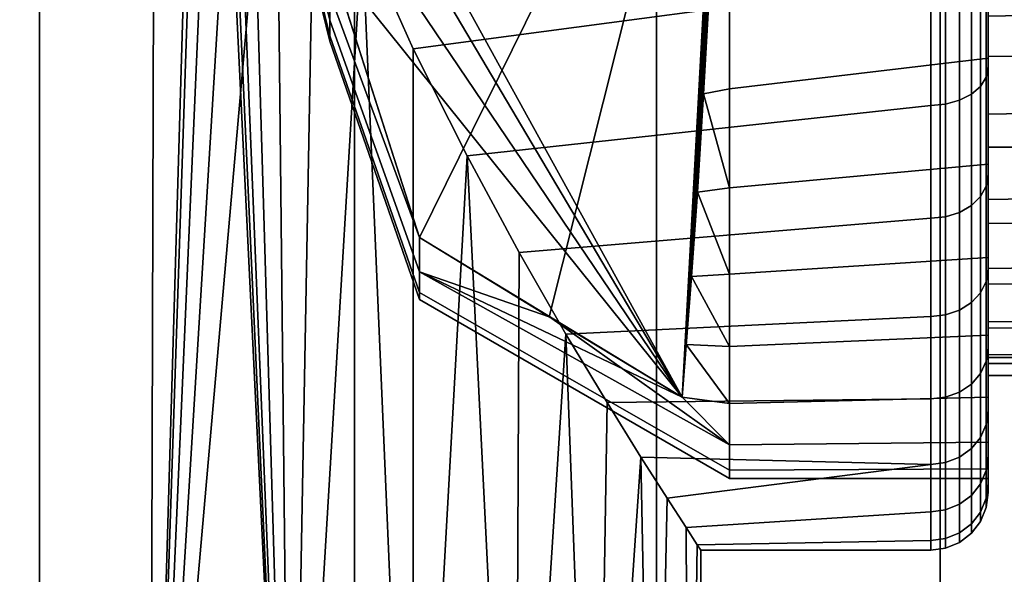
# Model space of a CAD drawing. Header units: metres. Extents: x -109 to 109, y -100 to 76.
# Tile 200 of 256: x -71.87 to -68.44, y 29.32 to 31.25. Entities that reach past the tile are written whole.
import ezdxf

# ---------------------------------------------------------------- set-up
doc = ezdxf.new("R2010")
doc.units = ezdxf.units.M
doc.layers.add('solid_21062310', color=7, linetype='CONTINUOUS')

msp = doc.modelspace()

# ---------------------------------------------------------------- linework, layer by layer
at = {"layer": 'solid_21062310'}
for points in [[(-72.943176, 38.799999, -12.503518), (-71.802673, 38.799999, -12.121596), (-71.803864, 19.5, -12.122142), (-72.942383, 19.5, -12.503735)], [(-71.802673, 38.799999, 12.121596), (-72.943176, 38.799999, 12.503518), (-72.942383, 19.5, 12.503735), (-71.803864, 19.5, 12.122142)], [(-71.802673, 38.799999, -12.121596), (-70.706558, 38.799999, -11.637279), (-70.705406, 19.5, -11.637126), (-71.803864, 19.5, -12.122142)], [(-70.706558, 38.799999, 11.637279), (-71.802673, 38.799999, 12.121596), (-71.803864, 19.5, 12.122142), (-70.705406, 19.5, 11.637126)], [(-70.706558, 38.799999, -11.637279), (-69.655151, 38.799999, -11.05188), (-69.656387, 19.5, -11.052828), (-70.705406, 19.5, -11.637126)], [(-69.655151, 38.799999, 11.05188), (-70.706558, 38.799999, 11.637279), (-70.705406, 19.5, 11.637126), (-69.656387, 19.5, 11.052828)], [(-69.655151, 38.799999, -11.05188), (-68.667061, 38.799999, -10.374823), (-68.665756, 19.5, -10.37423), (-69.656387, 19.5, -11.052828)], [(-68.667061, 38.799999, 10.374823), (-69.655151, 38.799999, 11.05188), (-69.656387, 19.5, 11.052828), (-68.665756, 19.5, 10.37423)], [(-68.667061, 38.799999, -10.374823), (-67.740959, 38.799999, -9.605888), (-67.741966, 19.5, -9.607125), (-68.665756, 19.5, -10.37423)], [(-67.740959, 38.799999, 9.605888), (-68.667061, 38.799999, 10.374823), (-68.665756, 19.5, 10.37423), (-67.741966, 19.5, 9.607125)], [(-71.969269, 27.4, 5.335836), (-71.938583, 36.900002, 5.309756), (-71.389977, 36.900002, 4.784104), (-71.41777, 27.4, 4.813082)], [(-71.389977, 36.900002, -4.784104), (-71.938583, 36.900002, -5.309756), (-71.969269, 27.4, -5.335836), (-71.41777, 27.4, -4.813082)], [(-71.41777, 27.4, 4.813082), (-71.389977, 36.900002, 4.784104), (-71.22364, 34, 4.6)], [(-71.389977, 36.900002, -4.784104), (-71.41777, 27.4, -4.813082), (-70.927925, 27.4, -4.236885)], [(-71.210579, 33.606464, -4.584978), (-71.389977, 36.900002, -4.784104), (-70.927925, 27.4, -4.236885)], [(-71.210571, 33.606434, 4.584972), (-71.41777, 27.4, 4.813082), (-71.22364, 34, 4.6)], [(-71.210571, 33.606434, 4.584972), (-71.164772, 33.206089, 4.531598), (-71.41777, 27.4, 4.813082)], [(-71.16478, 33.206135, -4.531606), (-71.210579, 33.606464, -4.584978), (-70.927925, 27.4, -4.236885)], [(-71.164772, 33.206089, 4.531598), (-71.088028, 32.797752, 4.439658), (-71.41777, 27.4, 4.813082)], [(-71.088036, 32.797787, -4.439666), (-71.16478, 33.206135, -4.531606), (-70.927925, 27.4, -4.236885)], [(-69.418411, 32.643127, -1.25), (-69.565643, 29.933414, -1.25), (-71.018364, 32.571651, -1.25), (-71.052269, 32.830528, -1.25)], [(-71.088028, 32.797752, 4.439658), (-70.981758, 32.382523, 4.306859), (-71.41777, 27.4, 4.813082)], [(-70.981766, 32.38253, -4.306862), (-71.088036, 32.797787, -4.439666), (-70.927925, 27.4, -4.236885)], [(-69.418411, 32.643127, 1.25), (-70.792221, 31.464523, 1.25), (-70.479652, 30.489231, 1.25)], [(-69.418411, 32.643127, 1.25), (-70.479652, 30.489231, 1.25), (-70.027855, 30.213484, 1.25)], [(-69.418411, 32.643127, 1.25), (-70.027855, 30.213484, 1.25), (-69.565643, 29.933414, 1.25)], [(-69.418411, 32.643127, 1.25), (-69.565643, 29.933414, 1.25), (-69.448448, 31.7994, 3.71985), (-69.430519, 32.253353, 3.96435)], [(-69.418411, 32.643127, -1.25), (-69.551048, 30.116444, -1.756086), (-69.565643, 29.933414, -1.25)], [(-69.418411, 32.643127, -1.25), (-69.53315, 30.353474, -2.227658), (-69.551048, 30.116444, -1.756086)], [(-69.418411, 32.643127, -1.25), (-69.512535, 30.647263, -2.667777), (-69.53315, 30.353474, -2.227658)], [(-69.418411, 32.643127, -1.25), (-69.4907, 30.989756, -3.067262), (-69.512535, 30.647263, -2.667777)], [(-69.418411, 32.643127, -1.25), (-69.468895, 31.376108, -3.419079), (-69.4907, 30.989756, -3.067262)], [(-71.018364, 32.571651, -1.25), (-69.565643, 29.933414, -1.25), (-70.978668, 32.322983, -1.25)], [(-70.84449, 31.966562, 4.124954), (-70.927925, 27.4, 4.236885), (-71.41777, 27.4, 4.813082), (-70.981758, 32.382523, 4.306859)], [(-70.84449, 31.966551, -4.124948), (-70.981766, 32.38253, -4.306862), (-70.927925, 27.4, -4.236885)], [(-70.978668, 32.322983, -1.25), (-69.565643, 29.933414, -1.25), (-70.898285, 31.906052, -1.25)], [(-71.018082, 32.222816, -0.668508), (-70.792099, 31.338278, -0.952268), (-70.792099, 31.246895, -0.641862), (-71.018082, 32.155602, -0.45108)], [(-71.018082, 32.222816, 0.668508), (-71.018082, 32.155602, 0.45108), (-70.792099, 31.246895, 0.641862), (-70.792099, 31.338278, 0.952268)], [(-71.018082, 32.155602, -0.45108), (-70.792099, 31.246895, -0.641862), (-70.792099, 31.191582, -0.323047), (-71.018082, 32.11488, -0.227172)], [(-71.018082, 32.155602, 0.45108), (-71.018082, 32.11488, 0.227172), (-70.792099, 31.191582, 0.323047), (-70.792099, 31.246895, 0.641862)], [(-71.018082, 32.101242), (-71.018082, 32.11488, -0.227172), (-70.792099, 31.191582, -0.323047), (-70.792099, 31.173063)], [(-71.018082, 32.11488, 0.227172), (-71.018082, 32.101242), (-70.792099, 31.173063), (-70.792099, 31.191582, 0.323047)], [(-70.84449, 31.966562, 4.124954), (-70.679794, 31.545664, 3.889112), (-70.927925, 27.4, 4.236885)], [(-70.679779, 31.545631, -3.889091), (-70.84449, 31.966551, -4.124948), (-70.927925, 27.4, -4.236885), (-70.501968, 27.4, -3.608067)], [(-70.898285, 31.906052, -1.25), (-69.565643, 29.933414, -1.25), (-70.791153, 31.460476, -1.25)], [(-68.699997, 31.862272, 4.073097), (-68.699997, 31.386902, 3.785725), (-70.501617, 31.146986, 3.608236), (-70.679794, 31.545664, 3.889112)], [(-68.699997, 31.862272, -4.073097), (-70.679779, 31.545631, -3.889091), (-70.501595, 31.146946, -3.608204), (-68.699997, 31.386902, -3.785725)], [(-69.448448, 31.7994, 3.71985), (-69.565643, 29.933414, 1.25), (-69.468895, 31.37611, 3.41908)], [(-70.501617, 31.146986, 3.608236), (-70.501968, 27.4, 3.608067), (-70.927925, 27.4, 4.236885), (-70.679794, 31.545664, 3.889112)], [(-70.501595, 31.146946, -3.608204), (-70.679779, 31.545631, -3.889091), (-70.501968, 27.4, -3.608067)], [(-69.400002, 31.007841, 3.15745), (-68.5, 31.114641, 3.255014), (-68.5, 31.529997, 3.580304), (-69.400002, 31.393528, 3.482643)], [(-69.400002, 31.007841, -3.157449), (-69.400002, 31.393528, -3.482643), (-68.5, 31.529997, -3.580304), (-68.5, 31.114641, -3.255014)], [(-68.5, 31.529997, 3.580304), (-68.5, 31.114641, 3.255014), (-68.5, 31.084862, 3.295749), (-68.5, 31.503807, 3.623007)], [(-68.5, 31.529997, -3.580304), (-68.5, 31.503805, -3.623005), (-68.5, 31.084858, -3.295747), (-68.5, 31.114641, -3.255014)], [(-68.50676, 31.048069, 3.332042), (-68.50676, 31.471226, 3.663563), (-68.5, 31.503807, 3.623007), (-68.5, 31.084862, 3.295749)], [(-68.50676, 31.048069, -3.332042), (-68.5, 31.084858, -3.295747), (-68.5, 31.503805, -3.623005), (-68.50676, 31.471226, -3.663563)], [(-68, 31.120577, -2.703963), (-68.5, 31.121307, -2.704629), (-68.5, 31.481848, -3.04278), (-68, 31.482178, -3.043529)], [(-68, 31.120577, 2.703963), (-68, 31.482178, 3.043529), (-68.5, 31.481848, 3.04278), (-68.5, 31.121307, 2.704629)], [(-68.5, 31.121307, 2.704629), (-68.5, 31.481848, 3.04278), (-68.5, 31.261164, 2.91516)], [(-68.5, 31.121307, -2.704629), (-68.5, 31.261164, -2.91516), (-68.5, 31.481848, -3.04278)], [(-70.792221, 31.464523, 1.25), (-70.792099, 31.338278, 0.952268), (-70.479652, 30.489231, 1.25)], [(-70.792099, 31.338278, -0.952268), (-70.791153, 31.460476, -1.25), (-70.479652, 30.489231, -1.25)], [(-70.791153, 31.460476, -1.25), (-69.565643, 29.933414, -1.25), (-70.479652, 30.489231, -1.25)], [(-68.526718, 31.016039, -3.368196), (-68.526718, 31.443787, -3.703315), (-68.558502, 31.420221, -3.737456), (-68.558502, 30.988529, -3.399247)], [(-68.526718, 31.443787, 3.703315), (-68.526718, 31.016039, 3.368196), (-68.558502, 30.988529, 3.399247), (-68.558502, 31.420221, 3.737456)], [(-68.50676, 31.048069, -3.332042), (-68.50676, 31.471226, -3.663563), (-68.526718, 31.443787, -3.703315), (-68.526718, 31.016039, -3.368196)], [(-68.50676, 31.471226, 3.663563), (-68.50676, 31.048069, 3.332042), (-68.526718, 31.016039, 3.368196), (-68.526718, 31.443787, 3.703315)], [(-68.558502, 30.988529, -3.399247), (-68.558502, 31.420221, -3.737456), (-68.599953, 31.402138, -3.763653), (-68.599953, 30.967421, -3.423074)], [(-68.558502, 31.420221, 3.737456), (-68.558502, 30.988529, 3.399247), (-68.599953, 30.967421, 3.423074), (-68.599953, 31.402138, 3.763653)], [(-68.699997, 31.386902, 3.785725), (-68.699997, 30.949635, 3.443149), (-70.314163, 30.773829, 3.276495), (-70.501617, 31.146986, 3.608236)], [(-68.699997, 31.386902, -3.785725), (-70.501595, 31.146946, -3.608204), (-70.314148, 30.773794, -3.276464), (-68.699997, 30.949635, -3.443149)], [(-69.468895, 31.37611, 3.41908), (-69.565643, 29.933414, 1.25), (-69.4907, 30.989756, 3.067263)], [(-69.4907, 30.989756, -3.067262), (-69.468895, 31.376108, -3.419079), (-69.400002, 31.393528, -3.482643), (-69.400002, 31.007841, -3.157449)], [(-69.4907, 30.989756, 3.067263), (-69.400002, 31.007841, 3.15745), (-69.400002, 31.393528, 3.482643), (-69.468895, 31.37611, 3.41908)], [(-68.648239, 30.954155, -3.438048), (-68.648239, 31.390774, -3.780117), (-68.699997, 31.386902, -3.785725), (-68.699997, 30.949635, -3.443149)], [(-68.648239, 31.390774, 3.780117), (-68.648239, 30.954155, 3.438048), (-68.699997, 30.949635, 3.443149), (-68.699997, 31.386902, 3.785725)], [(-68.599953, 30.967421, -3.423074), (-68.599953, 31.402138, -3.763653), (-68.648239, 31.390774, -3.780117), (-68.648239, 30.954155, -3.438048)], [(-68.599953, 31.402138, 3.763653), (-68.599953, 30.967421, 3.423074), (-68.648239, 30.954155, 3.438048), (-68.648239, 31.390774, 3.780117)], [(-70.792099, 31.338278, 0.952268), (-70.792099, 31.246895, 0.641862), (-70.479652, 30.369812, 0.842462), (-70.479652, 30.489231, 1.25)], [(-70.792099, 31.338278, -0.952268), (-70.479652, 30.489231, -1.25), (-70.479652, 30.369812, -0.842462), (-70.792099, 31.246895, -0.641862)], [(-63.850029, 31.350815, -2.996374), (-68.5, 31.261164, -2.91516), (-68.5, 30.918728, -2.550057), (-63.773155, 31.004959, -2.650934)], [(-63.850029, 31.350807, 2.996368), (-63.773155, 31.004953, 2.650928), (-68.5, 30.918728, 2.550057), (-68.5, 31.261164, 2.91516)], [(-70.792099, 31.246895, 0.641862), (-70.792099, 31.191582, 0.323047), (-70.479652, 30.297537, 0.423984), (-70.479652, 30.369812, 0.842462)], [(-70.792099, 31.246895, -0.641862), (-70.479652, 30.369812, -0.842462), (-70.479652, 30.297537, -0.423984), (-70.792099, 31.191582, -0.323047)], [(-68.5, 31.121307, 2.704629), (-68.5, 31.261164, 2.91516), (-68.5, 30.918728, 2.550057)], [(-68.5, 31.121307, -2.704629), (-68.5, 30.918728, -2.550057), (-68.5, 31.261164, -2.91516)], [(-70.792099, 31.191582, 0.323047), (-70.792099, 31.173063), (-70.479652, 30.273338), (-70.479652, 30.297537, 0.423984)], [(-70.792099, 31.173063), (-70.792099, 31.191582, -0.323047), (-70.479652, 30.297537, -0.423984), (-70.479652, 30.273338)], [(-70.501617, 31.146986, 3.608236), (-70.314163, 30.773829, 3.276495), (-70.501968, 27.4, 3.608067)], [(-70.314148, 30.773794, -3.276464), (-70.501595, 31.146946, -3.608204), (-70.501968, 27.4, -3.608067), (-70.147217, 27.4, -2.939695)], [(-69.400002, 30.662399, 2.789789), (-68.5, 30.744986, 2.885359), (-68.5, 31.114641, 3.255014), (-69.400002, 31.007841, 3.15745)], [(-69.400002, 30.662399, -2.789788), (-69.400002, 31.007841, -3.157449), (-68.5, 31.114641, -3.255014), (-68.5, 30.744986, -2.885359)], [(-68.5, 30.804394, 2.321089), (-68.5, 31.121307, 2.704629), (-68.5, 30.918728, 2.550057)], [(-68.5, 30.804394, -2.321089), (-68.5, 30.918728, -2.550057), (-68.5, 31.121307, -2.704629)], [(-68, 30.804384, -2.321755), (-68.5, 30.804394, -2.321089), (-68.5, 31.121307, -2.704629), (-68, 31.120577, -2.703963)], [(-68, 30.804384, 2.321755), (-68, 31.120577, 2.703963), (-68.5, 31.121307, 2.704629), (-68.5, 30.804394, 2.321089)], [(-68.5, 31.114641, 3.255014), (-68.5, 30.744986, 2.885359), (-68.5, 30.708796, 2.919726), (-68.5, 31.084862, 3.295749)], [(-68.5, 31.114641, -3.255014), (-68.5, 31.084858, -3.295747), (-68.5, 30.708794, -2.919723), (-68.5, 30.744986, -2.885359)], [(-68.50676, 30.667959, 2.951931), (-68.50676, 31.048069, 3.332042), (-68.5, 31.084862, 3.295749), (-68.5, 30.708796, 2.919726)], [(-68.50676, 30.667959, -2.951931), (-68.5, 30.708794, -2.919723), (-68.5, 31.084858, -3.295747), (-68.50676, 31.048069, -3.332042)], [(-68.50676, 30.667959, -2.951931), (-68.50676, 31.048069, -3.332042), (-68.526718, 31.016039, -3.368196), (-68.526718, 30.631804, -2.983962)], [(-68.50676, 31.048069, 3.332042), (-68.50676, 30.667959, 2.951931), (-68.526718, 30.631804, 2.983962), (-68.526718, 31.016039, 3.368196)], [(-69.4907, 30.989756, -3.067262), (-69.400002, 31.007841, -3.157449), (-69.400002, 30.662399, -2.789788)], [(-69.4907, 30.989756, 3.067263), (-69.400002, 30.662399, 2.789789), (-69.400002, 31.007841, 3.15745)], [(-68.526718, 30.631804, -2.983962), (-68.526718, 31.016039, -3.368196), (-68.558502, 30.988529, -3.399247), (-68.558502, 30.600752, -3.01147)], [(-68.526718, 31.016039, 3.368196), (-68.526718, 30.631804, 2.983962), (-68.558502, 30.600752, 3.01147), (-68.558502, 30.988529, 3.399247)], [(-63.773155, 31.004959, -2.650934), (-68.5, 30.918728, -2.550057), (-68.5, 30.622208, -2.142314), (-63.698231, 30.701538, -2.261564)], [(-63.773155, 31.004953, 2.650928), (-63.698227, 30.701536, 2.261559), (-68.5, 30.622208, 2.142314), (-68.5, 30.918728, 2.550057)], [(-69.4907, 30.989756, 3.067263), (-69.565643, 29.933414, 1.25), (-69.512535, 30.647263, 2.667778)], [(-69.512535, 30.647263, -2.667777), (-69.4907, 30.989756, -3.067262), (-69.400002, 30.662399, -2.789788)], [(-69.4907, 30.989756, 3.067263), (-69.512535, 30.647263, 2.667778), (-69.400002, 30.662399, 2.789789)], [(-68.599953, 30.576927, -3.032578), (-68.599953, 30.967421, -3.423074), (-68.648239, 30.954155, -3.438048), (-68.648239, 30.561951, -3.045845)], [(-68.599953, 30.967421, 3.423074), (-68.599953, 30.576927, 3.032578), (-68.648239, 30.561951, 3.045845), (-68.648239, 30.954155, 3.438048)], [(-68.558502, 30.600752, -3.01147), (-68.558502, 30.988529, -3.399247), (-68.599953, 30.967421, -3.423074), (-68.599953, 30.576927, -3.032578)], [(-68.558502, 30.988529, 3.399247), (-68.558502, 30.600752, 3.01147), (-68.599953, 30.576927, 3.032578), (-68.599953, 30.967421, 3.423074)], [(-68.699997, 30.949635, 3.443149), (-68.699997, 30.55685, 3.050364), (-70.132896, 30.436811, 2.908607), (-70.314163, 30.773829, 3.276495)], [(-68.699997, 30.949635, -3.443149), (-70.314148, 30.773794, -3.276464), (-70.132889, 30.43679, -2.908582), (-68.699997, 30.55685, -3.050364)], [(-68.648239, 30.561951, -3.045845), (-68.648239, 30.954155, -3.438048), (-68.699997, 30.949635, -3.443149), (-68.699997, 30.55685, -3.050364)], [(-68.648239, 30.954155, 3.438048), (-68.648239, 30.561951, 3.045845), (-68.699997, 30.55685, 3.050364), (-68.699997, 30.949635, 3.443149)], [(-68.5, 30.804394, 2.321089), (-68.5, 30.918728, 2.550057), (-68.5, 30.622208, 2.142314)], [(-68.5, 30.804394, -2.321089), (-68.5, 30.622208, -2.142314), (-68.5, 30.918728, -2.550057)], [(-68.5, 30.538992, 1.903582), (-68.5, 30.804394, 2.321089), (-68.5, 30.622208, 2.142314)], [(-68.5, 30.538992, -1.903582), (-68.5, 30.622208, -2.142314), (-68.5, 30.804394, -2.321089)], [(-68, 30.538591, -1.90293), (-68.5, 30.538992, -1.903582), (-68.5, 30.804394, -2.321089), (-68, 30.804384, -2.321755)], [(-68, 30.538591, 1.90293), (-68, 30.804384, 2.321755), (-68.5, 30.804394, 2.321089), (-68.5, 30.538992, 1.903582)], [(-70.132896, 30.436811, 2.908607), (-70.147217, 27.4, 2.939695), (-70.501968, 27.4, 3.608067), (-70.314163, 30.773829, 3.276495)], [(-70.132889, 30.43679, -2.908582), (-70.314148, 30.773794, -3.276464), (-70.147217, 27.4, -2.939695)], [(-69.400002, 30.361847, 2.384606), (-68.5, 30.419697, 2.470004), (-68.5, 30.744986, 2.885359), (-69.400002, 30.662399, 2.789789)], [(-69.400002, 30.361847, -2.384605), (-69.400002, 30.662399, -2.789788), (-68.5, 30.744986, -2.885359), (-68.5, 30.419697, -2.470004)], [(-68.5, 30.744986, 2.885359), (-68.5, 30.419697, 2.470004), (-68.5, 30.380257, 2.501493), (-68.5, 30.708796, 2.919726)], [(-68.5, 30.744986, -2.885359), (-68.5, 30.708794, -2.919723), (-68.5, 30.380255, -2.50149), (-68.5, 30.419697, -2.470004)], [(-68.50676, 30.336437, 2.528775), (-68.50676, 30.667959, 2.951931), (-68.5, 30.708796, 2.919726), (-68.5, 30.380257, 2.501493)], [(-68.50676, 30.336437, -2.528775), (-68.5, 30.380255, -2.50149), (-68.5, 30.708794, -2.919723), (-68.50676, 30.667959, -2.951931)], [(-63.698231, 30.701538, -2.261564), (-68.5, 30.622208, -2.142314), (-68.5, 30.381393, -1.703828), (-63.631634, 30.450979, -1.845306)], [(-63.698227, 30.701536, 2.261559), (-63.631634, 30.450979, 1.845303), (-68.5, 30.381393, 1.703828), (-68.5, 30.622208, 2.142314)], [(-69.512535, 30.647263, -2.667777), (-69.400002, 30.662399, -2.789788), (-69.400002, 30.361847, -2.384605)], [(-69.512535, 30.647263, 2.667778), (-69.400002, 30.361847, 2.384606), (-69.400002, 30.662399, 2.789789)], [(-68.50676, 30.336437, -2.528775), (-68.50676, 30.667959, -2.951931), (-68.526718, 30.631804, -2.983962), (-68.526718, 30.296684, -2.556214)], [(-68.50676, 30.667959, 2.951931), (-68.50676, 30.336437, 2.528775), (-68.526718, 30.296684, 2.556214), (-68.526718, 30.631804, 2.983962)], [(-69.512535, 30.647263, 2.667778), (-69.565643, 29.933414, 1.25), (-69.53315, 30.353474, 2.227658)], [(-69.53315, 30.353474, -2.227658), (-69.512535, 30.647263, -2.667777), (-69.400002, 30.361847, -2.384605)], [(-69.512535, 30.647263, 2.667778), (-69.53315, 30.353474, 2.227658), (-69.400002, 30.361847, 2.384606)], [(-68.526718, 30.296684, -2.556214), (-68.526718, 30.631804, -2.983962), (-68.558502, 30.600752, -3.01147), (-68.558502, 30.262545, -2.579779)], [(-68.526718, 30.631804, 2.983962), (-68.526718, 30.296684, 2.556214), (-68.558502, 30.262545, 2.579779), (-68.558502, 30.600752, 3.01147)], [(-68.5, 30.538992, 1.903582), (-68.5, 30.622208, 2.142314), (-68.5, 30.381393, 1.703828)], [(-68.5, 30.538992, -1.903582), (-68.5, 30.381393, -1.703828), (-68.5, 30.622208, -2.142314)], [(-68.558502, 30.262545, -2.579779), (-68.558502, 30.600752, -3.01147), (-68.599953, 30.576927, -3.032578), (-68.599953, 30.236347, -2.597862)], [(-68.558502, 30.600752, 3.01147), (-68.558502, 30.262545, 2.579779), (-68.599953, 30.236347, 2.597862), (-68.599953, 30.576927, 3.032578)], [(-68.699997, 30.55685, 3.050364), (-68.699997, 30.214273, 2.613097), (-69.969864, 30.152409, 2.521376), (-70.132896, 30.436811, 2.908607)], [(-68.699997, 30.55685, -3.050364), (-70.132889, 30.43679, -2.908582), (-69.969856, 30.152395, -2.521356), (-68.699997, 30.214273, -2.613097)], [(-68.648239, 30.219883, -2.609226), (-68.648239, 30.561951, -3.045845), (-68.699997, 30.55685, -3.050364), (-68.699997, 30.214273, -2.613097)], [(-68.648239, 30.561951, 3.045845), (-68.648239, 30.219883, 2.609226), (-68.699997, 30.214273, 2.613097), (-68.699997, 30.55685, 3.050364)], [(-68.599953, 30.236347, -2.597862), (-68.599953, 30.576927, -3.032578), (-68.648239, 30.561951, -3.045845), (-68.648239, 30.219883, -2.609226)], [(-68.599953, 30.576927, 3.032578), (-68.599953, 30.236347, 2.597862), (-68.648239, 30.219883, 2.609226), (-68.648239, 30.561951, 3.045845)], [(-68.5, 30.327656, 1.453642), (-68.5, 30.538992, 1.903582), (-68.5, 30.381393, 1.703828)], [(-68.5, 30.327656, -1.453642), (-68.5, 30.381393, -1.703828), (-68.5, 30.538992, -1.903582)], [(-68, 30.327383, -1.454095), (-68.5, 30.327656, -1.453642), (-68.5, 30.538992, -1.903582), (-68, 30.538591, -1.90293)], [(-68, 30.327383, 1.454095), (-68, 30.538591, 1.90293), (-68.5, 30.538992, 1.903582), (-68.5, 30.327656, 1.453642)], [(-70.479652, 30.369812, -0.842462), (-70.479652, 30.489231, -1.25), (-70.02771, 30.213394, -1.25), (-69.400002, 29.766621, -1.000498)], [(-70.027855, 30.213484, 1.25), (-70.479652, 30.489231, 1.25), (-70.479652, 30.369812, 0.842462)], [(-70.479652, 30.489231, -1.25), (-69.565643, 29.933414, -1.25), (-70.02771, 30.213394, -1.25)], [(-63.631634, 30.450979, 1.845303), (-63.57579, 30.254097, 1.401706), (-68.5, 30.195589, 1.234917), (-68.5, 30.381393, 1.703828)], [(-63.631634, 30.450979, -1.845306), (-68.5, 30.381393, -1.703828), (-68.5, 30.195589, -1.234917), (-63.57579, 30.254099, -1.401708)], [(-70.132896, 30.436811, 2.908607), (-69.969864, 30.152409, 2.521376), (-70.147217, 27.4, 2.939695)], [(-69.969856, 30.152395, -2.521356), (-70.132889, 30.43679, -2.908582), (-70.147217, 27.4, -2.939695), (-69.866638, 27.4, -2.234458)], [(-69.400002, 30.110228, 1.94735), (-68.5, 30.148926, 2.022526), (-68.5, 30.419697, 2.470004), (-69.400002, 30.361847, 2.384606)], [(-69.400002, 30.110228, -1.94735), (-69.400002, 30.361847, -2.384605), (-68.5, 30.419697, -2.470004), (-68.5, 30.148926, -2.022526)], [(-68.5, 30.419697, 2.470004), (-68.5, 30.148926, 2.022526), (-68.5, 30.105209, 2.046344), (-68.5, 30.380257, 2.501493)], [(-68.5, 30.419697, -2.470004), (-68.5, 30.380255, -2.50149), (-68.5, 30.105207, -2.046341), (-68.5, 30.148926, -2.022526)], [(-68.50676, 30.058338, 2.068744), (-68.50676, 30.336437, 2.528775), (-68.5, 30.380257, 2.501493), (-68.5, 30.105209, 2.046344)], [(-68.50676, 30.058338, -2.068744), (-68.5, 30.105207, -2.046341), (-68.5, 30.380255, -2.50149), (-68.50676, 30.336437, -2.528775)], [(-68.5, 30.327656, 1.453642), (-68.5, 30.381393, 1.703828), (-68.5, 30.195589, 1.234917)], [(-68.5, 30.327656, -1.453642), (-68.5, 30.195589, -1.234917), (-68.5, 30.381393, -1.703828)], [(-70.479652, 30.297537, -0.423984), (-70.479652, 30.369812, -0.842462), (-69.400002, 29.766621, -1.000498), (-69.400002, 29.679253, -0.503636)], [(-70.479652, 30.297537, 0.423984), (-69.400002, 29.679253, 0.503636), (-69.400002, 29.766621, 1.000498), (-70.479652, 30.369812, 0.842462)], [(-69.565643, 29.933414, 1.25), (-70.479652, 30.369812, 0.842462), (-69.400002, 29.766621, 1.000498)], [(-69.565643, 29.933414, 1.25), (-70.027855, 30.213484, 1.25), (-70.479652, 30.369812, 0.842462)], [(-69.53315, 30.353474, 2.227658), (-69.565643, 29.933414, 1.25), (-69.551048, 30.116444, 1.756086)], [(-69.551048, 30.116444, -1.756086), (-69.53315, 30.353474, -2.227658), (-69.400002, 30.110228, -1.94735)], [(-69.53315, 30.353474, 2.227658), (-69.551048, 30.116444, 1.756086), (-69.400002, 30.110228, 1.94735)], [(-69.53315, 30.353474, -2.227658), (-69.400002, 30.361847, -2.384605), (-69.400002, 30.110228, -1.94735)], [(-69.53315, 30.353474, 2.227658), (-69.400002, 30.110228, 1.94735), (-69.400002, 30.361847, 2.384606)], [(-68.50676, 30.058338, -2.068744), (-68.50676, 30.336437, -2.528775), (-68.526718, 30.296684, -2.556214), (-68.526718, 30.015568, -2.091191)], [(-68.50676, 30.336437, 2.528775), (-68.50676, 30.058338, 2.068744), (-68.526718, 30.015568, 2.091191), (-68.526718, 30.296684, 2.556214)], [(-68.5, 30.174223, 0.982805), (-68.5, 30.327656, 1.453642), (-68.5, 30.195589, 1.234917)], [(-68.5, 30.174223, -0.982805), (-68.5, 30.195589, -1.234917), (-68.5, 30.327656, -1.453642)], [(-68, 30.174097, -0.982327), (-68.5, 30.174223, -0.982805), (-68.5, 30.327656, -1.453642), (-68, 30.327383, -1.454095)], [(-68, 30.174097, 0.982327), (-68, 30.327383, 1.454095), (-68.5, 30.327656, 1.453642), (-68.5, 30.174223, 0.982805)], [(-70.479652, 30.273338), (-70.479652, 30.297537, -0.423984), (-69.400002, 29.679253, -0.503636), (-69.400002, 29.65)], [(-70.479652, 30.297537, 0.423984), (-70.479652, 30.273338), (-69.400002, 29.65), (-69.400002, 29.679253, 0.503636)], [(-68.526718, 30.015568, -2.091191), (-68.526718, 30.296684, -2.556214), (-68.558502, 30.262545, -2.579779), (-68.558502, 29.978836, -2.110469)], [(-68.526718, 30.296684, 2.556214), (-68.526718, 30.015568, 2.091191), (-68.558502, 29.978836, 2.110469), (-68.558502, 30.262545, 2.579779)], [(-68.558502, 29.978836, -2.110469), (-68.558502, 30.262545, -2.579779), (-68.599953, 30.236347, -2.597862), (-68.599953, 29.950651, -2.125262)], [(-68.558502, 30.262545, 2.579779), (-68.558502, 29.978836, 2.110469), (-68.599953, 29.950651, 2.125262), (-68.599953, 30.236347, 2.597862)], [(-63.57579, 30.254099, -1.401708), (-68.5, 30.195589, -1.234917), (-68.5, 30.071331, -0.750519), (-63.534302, 30.112803, -0.943754)], [(-63.57579, 30.254097, 1.401706), (-63.534302, 30.112803, 0.943753), (-68.5, 30.071331, 0.750519), (-68.5, 30.195589, 1.234917)], [(-70.02771, 30.213394, -1.25), (-69.565643, 29.933414, -1.25), (-69.400002, 29.766621, -1.000498)], [(-68.699997, 30.214273, 2.613097), (-68.699997, 29.926903, 2.137726), (-69.826408, 29.914604, 2.112626), (-69.969864, 30.152409, 2.521376)], [(-68.699997, 30.214273, -2.613097), (-69.969856, 30.152395, -2.521356), (-69.826401, 29.914597, -2.11261), (-68.699997, 29.926903, -2.137726)], [(-68.648239, 29.932936, -2.13456), (-68.648239, 30.219883, -2.609226), (-68.699997, 30.214273, -2.613097), (-68.699997, 29.926903, -2.137726)], [(-68.648239, 30.219883, 2.609226), (-68.648239, 29.932936, 2.13456), (-68.699997, 29.926903, 2.137726), (-68.699997, 30.214273, 2.613097)], [(-68.599953, 29.950651, -2.125262), (-68.599953, 30.236347, -2.597862), (-68.648239, 30.219883, -2.609226), (-68.648239, 29.932936, -2.13456)], [(-68.599953, 30.236347, 2.597862), (-68.599953, 29.950651, 2.125262), (-68.648239, 29.932936, 2.13456), (-68.648239, 30.219883, 2.609226)], [(-68.5, 30.174223, 0.982805), (-68.5, 30.195589, 1.234917), (-68.5, 30.071331, 0.750519)], [(-68.5, 30.174223, -0.982805), (-68.5, 30.071331, -0.750519), (-68.5, 30.195589, -1.234917)], [(-68.5, 30.082157, 0.49943), (-68.5, 30.174223, 0.982805), (-68.5, 30.071331, 0.750519)], [(-68.5, 30.082157, -0.49943), (-68.5, 30.071331, -0.750519), (-68.5, 30.174223, -0.982805)], [(-68, 30.081146, -0.495067), (-68.5, 30.082157, -0.49943), (-68.5, 30.174223, -0.982805), (-68, 30.174097, -0.982327)], [(-68, 30.081146, 0.495067), (-68, 30.174097, 0.982327), (-68.5, 30.174223, 0.982805), (-68.5, 30.082157, 0.49943)], [(-69.826408, 29.914604, 2.112626), (-69.866638, 27.4, 2.234458), (-70.147217, 27.4, 2.939695), (-69.969864, 30.152409, 2.521376)], [(-69.826401, 29.914597, -2.11261), (-69.969856, 30.152395, -2.521356), (-69.866638, 27.4, -2.234458)], [(-69.400002, 29.910925, 1.483903), (-68.5, 29.932825, 1.541711), (-68.5, 30.148926, 2.022526), (-69.400002, 30.110228, 1.94735)], [(-69.400002, 29.910925, -1.483903), (-69.400002, 30.110228, -1.94735), (-68.5, 30.148926, -2.022526), (-68.5, 29.932825, -1.541711)], [(-68.5, 30.148926, 2.022526), (-68.5, 29.932825, 1.541711), (-68.5, 29.886448, 1.56163), (-68.5, 30.105209, 2.046344)], [(-68.5, 30.148926, -2.022526), (-68.5, 30.105207, -2.046341), (-68.5, 29.886446, -1.561627), (-68.5, 29.932825, -1.541711)], [(-69.565643, 29.933414, -1.25), (-69.551048, 30.116444, -1.756086), (-69.400002, 29.910925, -1.483903)], [(-69.551048, 30.116444, 1.756086), (-69.565643, 29.933414, 1.25), (-69.400002, 29.910925, 1.483903)], [(-69.551048, 30.116444, -1.756086), (-69.400002, 30.110228, -1.94735), (-69.400002, 29.910925, -1.483903)], [(-69.551048, 30.116444, 1.756086), (-69.400002, 29.910925, 1.483903), (-69.400002, 30.110228, 1.94735)], [(-68.50676, 29.837717, 1.578545), (-68.50676, 30.058338, 2.068744), (-68.5, 30.105209, 2.046344), (-68.5, 29.886448, 1.56163)], [(-68.50676, 29.837717, -1.578545), (-68.5, 29.886446, -1.561627), (-68.5, 30.105207, -2.046341), (-68.50676, 30.058338, -2.068744)], [(-63.534302, 30.112803, 0.943753), (-63.508766, 30.028334, 0.477347), (-68.5, 30.071331, 0.750519)], [(-63.534302, 30.112803, -0.943754), (-68.5, 30.071331, -0.750519), (-68.5, 30.008055, -0.250011), (-63.508766, 30.028334, -0.477347)], [(-68.5, 30.082157, 0.49943), (-68.5, 30.071331, 0.750519), (-68.5, 30.008055, 0.250011)], [(-68.5, 30.082157, 0.49943), (-68.5, 30.008055, 0.250011), (-68.5, 30.049999)], [(-68.5, 30.082157, -0.49943), (-68.5, 30.008055, -0.250011), (-68.5, 30.071331, -0.750519)], [(-68.5, 30.049999), (-68.5, 30.008055, -0.250011), (-68.5, 30.082157, -0.49943)], [(-68, 30.081146, -0.495067), (-68, 30.049999), (-68.5, 30.049999), (-68.5, 30.082157, -0.49943)], [(-68.5, 30.082157, 0.49943), (-68.5, 30.049999), (-68, 30.049999), (-68, 30.081146, 0.495067)], [(-63.5, 30), (-68.5, 30.008055, 0.250011), (-68.5, 30.071331, 0.750519), (-63.508766, 30.028334, 0.477347)], [(-68.50676, 29.837717, -1.578545), (-68.50676, 30.058338, -2.068744), (-68.526718, 30.015568, -2.091191), (-68.526718, 29.792555, -1.595674)], [(-68.50676, 30.058338, 2.068744), (-68.50676, 29.837717, 1.578545), (-68.526718, 29.792555, 1.595674), (-68.526718, 30.015568, 2.091191)], [(-68.5, 30.049999), (-68.5, 30.008055, 0.250011), (-68.5, 30.008055, -0.250011)], [(-68.526718, 29.792555, -1.595674), (-68.526718, 30.015568, -2.091191), (-68.558502, 29.978836, -2.110469), (-68.558502, 29.753767, -1.610384)], [(-68.526718, 30.015568, 2.091191), (-68.526718, 29.792555, 1.595674), (-68.558502, 29.753767, 1.610384), (-68.558502, 29.978836, 2.110469)], [(-63.508766, 30.028334, -0.477347), (-68.5, 30.008055, -0.250011), (-68.5, 30.008055, 0.250011), (-63.5, 30)], [(-68.558502, 29.753767, -1.610384), (-68.558502, 29.978836, -2.110469), (-68.599953, 29.950651, -2.125262), (-68.599953, 29.724003, -1.621672)], [(-68.558502, 29.978836, 2.110469), (-68.558502, 29.753767, 1.610384), (-68.599953, 29.724003, 1.621672), (-68.599953, 29.950651, 2.125262)], [(-69.565643, 29.933414, -1.25), (-69.400002, 29.910925, -1.483903), (-69.400002, 29.766621, -1.000498)], [(-69.565643, 29.933414, 1.25), (-69.400002, 29.766621, 1.000498), (-69.400002, 29.910925, 1.483903)], [(-69.400002, 29.766621, 1.000498), (-68.5, 29.776655, 1.041982), (-68.5, 29.932825, 1.541711), (-69.400002, 29.910925, 1.483903)], [(-69.400002, 29.766621, -1.000498), (-69.400002, 29.910925, -1.483903), (-68.5, 29.932825, -1.541711), (-68.5, 29.776655, -1.041982)], [(-68.648239, 29.705297, -1.628766), (-68.648239, 29.932936, -2.13456), (-68.699997, 29.926903, -2.137726), (-68.699997, 29.698925, -1.631182)], [(-68.648239, 29.932936, 2.13456), (-68.648239, 29.705297, 1.628766), (-68.699997, 29.698925, 1.631182), (-68.699997, 29.926903, 2.137726)], [(-68.599953, 29.724003, -1.621672), (-68.599953, 29.950651, -2.125262), (-68.648239, 29.932936, -2.13456), (-68.648239, 29.705297, -1.628766)], [(-68.599953, 29.950651, 2.125262), (-68.599953, 29.724003, 1.621672), (-68.648239, 29.705297, 1.628766), (-68.648239, 29.932936, 2.13456)], [(-68.5, 29.932825, 1.541711), (-68.5, 29.776655, 1.041982), (-68.5, 29.728432, 1.053854), (-68.5, 29.886448, 1.56163)], [(-68.5, 29.932825, -1.541711), (-68.5, 29.886446, -1.561627), (-68.5, 29.72843, -1.053851), (-68.5, 29.776655, -1.041982)], [(-69.826408, 29.914604, 2.112626), (-69.709015, 29.724003, 1.697796), (-69.866638, 27.4, 2.234458)], [(-69.709007, 29.723997, -1.697781), (-69.826401, 29.914597, -2.11261), (-69.866638, 27.4, -2.234458), (-69.663712, 27.4, -1.505049)], [(-68.699997, 29.926903, 2.137726), (-68.699997, 29.698925, 1.631182), (-69.709015, 29.724003, 1.697796), (-69.826408, 29.914604, 2.112626)], [(-68.699997, 29.698925, -1.631182), (-68.699997, 29.926903, -2.137726), (-69.826401, 29.914597, -2.11261), (-69.709007, 29.723997, -1.697781)], [(-68.50676, 29.677794, 1.065328), (-68.50676, 29.837717, 1.578545), (-68.5, 29.886448, 1.56163), (-68.5, 29.728432, 1.053854)], [(-68.50676, 29.677794, -1.065328), (-68.5, 29.72843, -1.053851), (-68.5, 29.886446, -1.561627), (-68.50676, 29.837717, -1.578545)], [(-68.50676, 29.677794, -1.065328), (-68.50676, 29.837717, -1.578545), (-68.526718, 29.792555, -1.595674), (-68.526718, 29.630894, -1.076888)], [(-68.50676, 29.837717, 1.578545), (-68.50676, 29.677794, 1.065328), (-68.526718, 29.630894, 1.076888), (-68.526718, 29.792555, 1.595674)], [(-68.526718, 29.630894, -1.076888), (-68.526718, 29.792555, -1.595674), (-68.558502, 29.753767, -1.610384), (-68.558502, 29.590616, -1.086816)], [(-68.526718, 29.792555, 1.595674), (-68.526718, 29.630894, 1.076888), (-68.558502, 29.590616, 1.086816), (-68.558502, 29.753767, 1.610384)], [(-69.400002, 29.679253, 0.503636), (-68.5, 29.682829, 0.529163), (-68.5, 29.776655, 1.041982), (-69.400002, 29.766621, 1.000498)], [(-69.400002, 29.679253, -0.503636), (-69.400002, 29.766621, -1.000498), (-68.5, 29.776655, -1.041982), (-68.5, 29.682829, -0.529163)], [(-68.5, 29.776655, 1.041982), (-68.5, 29.682829, 0.529163), (-68.5, 29.632141, 0.530849), (-68.5, 29.728432, 1.053854)], [(-68.5, 29.776655, -1.041982), (-68.5, 29.72843, -1.053851), (-68.5, 29.632139, -0.530846), (-68.5, 29.682829, -0.529163)], [(-69.617332, 29.58066, 1.276282), (-69.663712, 27.4, 1.505049), (-69.866638, 27.4, 2.234458), (-69.709015, 29.724003, 1.697796)], [(-68.699997, 29.698925, 1.631182), (-69.617332, 29.58066, 1.276282), (-69.709015, 29.724003, 1.697796)], [(-69.617332, 29.580656, -1.276265), (-69.709007, 29.723997, -1.697781), (-69.663712, 27.4, -1.505049)], [(-68.699997, 29.698925, -1.631182), (-69.709007, 29.723997, -1.697781), (-69.617332, 29.580656, -1.276265)], [(-68.599953, 29.55971, -1.094433), (-68.599953, 29.724003, -1.621672), (-68.648239, 29.705297, -1.628766), (-68.648239, 29.540285, -1.099221)], [(-68.599953, 29.724003, 1.621672), (-68.599953, 29.55971, 1.094433), (-68.648239, 29.540285, 1.099221), (-68.648239, 29.705297, 1.628766)], [(-68.558502, 29.590616, -1.086816), (-68.558502, 29.753767, -1.610384), (-68.599953, 29.724003, -1.621672), (-68.599953, 29.55971, -1.094433)], [(-68.558502, 29.753767, 1.610384), (-68.558502, 29.590616, 1.086816), (-68.599953, 29.55971, 1.094433), (-68.599953, 29.724003, 1.621672)], [(-68.50676, 29.580894, 0.536576), (-68.50676, 29.677794, 1.065328), (-68.5, 29.728432, 1.053854), (-68.5, 29.632141, 0.530849)], [(-68.50676, 29.580894, -0.536576), (-68.5, 29.632139, -0.530846), (-68.5, 29.72843, -1.053851), (-68.50676, 29.677794, -1.065328)], [(-68.699997, 29.698925, 1.631182), (-68.699997, 29.533669, 1.100852), (-69.551994, 29.479115, 0.851588), (-69.617332, 29.58066, 1.276282)], [(-68.699997, 29.698925, -1.631182), (-69.617332, 29.580656, -1.276265), (-69.551994, 29.479111, -0.851572), (-68.699997, 29.533669, -1.100852)], [(-68.648239, 29.540285, -1.099221), (-68.648239, 29.705297, -1.628766), (-68.699997, 29.698925, -1.631182), (-68.699997, 29.533669, -1.100852)], [(-68.648239, 29.705297, 1.628766), (-68.648239, 29.540285, 1.099221), (-68.699997, 29.533669, 1.100852), (-68.699997, 29.698925, 1.631182)], [(-69.400002, 29.679253, 0.503636), (-69.400002, 29.65), (-68.5, 29.65), (-68.5, 29.682829, 0.529163)], [(-69.400002, 29.65), (-69.400002, 29.679253, -0.503636), (-68.5, 29.682829, -0.529163), (-68.5, 29.65)], [(-68.50676, 29.580894, -0.536576), (-68.50676, 29.677794, -1.065328), (-68.526718, 29.630894, -1.076888), (-68.526718, 29.532946, -0.542399)], [(-68.50676, 29.677794, 1.065328), (-68.50676, 29.580894, 0.536576), (-68.526718, 29.532946, 0.542399), (-68.526718, 29.630894, 1.076888)], [(-68.5, 29.682829, 0.529163), (-68.5, 29.65), (-68.5, 29.632141, 0.530849)], [(-68.5, 29.682829, -0.529163), (-68.5, 29.632139, -0.530846), (-68.5, 29.65)], [(-68.526718, 29.532946, -0.542399), (-68.526718, 29.630894, -1.076888), (-68.558502, 29.590616, -1.086816), (-68.558502, 29.491764, -0.547399)], [(-68.526718, 29.630894, 1.076888), (-68.526718, 29.532946, 0.542399), (-68.558502, 29.491764, 0.547399), (-68.558502, 29.590616, 1.086816)], [(-68.50676, 29.548439, 0), (-68.50676, 29.580894, 0.536576), (-68.5, 29.632141, 0.530849), (-68.5, 29.600351, 0.000002)], [(-68.50676, 29.580894, -0.536576), (-68.50676, 29.548439, 0), (-68.5, 29.600351, 0.000002), (-68.5, 29.632139, -0.530846)], [(-68.5, 29.65), (-68.5, 29.632139, -0.530846), (-68.5, 29.600351, 0.000002), (-68.5, 29.632141, 0.530849)], [(-68.558502, 29.491764, -0.547399), (-68.558502, 29.590616, -1.086816), (-68.599953, 29.55971, -1.094433), (-68.599953, 29.460165, -0.551236)], [(-68.558502, 29.590616, 1.086816), (-68.558502, 29.491764, 0.547399), (-68.599953, 29.460165, 0.551236), (-68.599953, 29.55971, 1.094433)], [(-69.617332, 29.58066, 1.276282), (-69.551994, 29.479115, 0.851588), (-69.541977, 27.4, 0.761603), (-69.663712, 27.4, 1.505049)], [(-69.551994, 29.479111, -0.851572), (-69.617332, 29.580656, -1.276265), (-69.663712, 27.4, -1.505049), (-69.541977, 27.4, -0.761603)], [(-68.599953, 29.460165, -0.551236), (-68.599953, 29.55971, -1.094433), (-68.648239, 29.540285, -1.099221), (-68.648239, 29.440304, -0.553647)], [(-68.599953, 29.55971, 1.094433), (-68.599953, 29.460165, 0.551236), (-68.648239, 29.440304, 0.553647), (-68.648239, 29.540285, 1.099221)], [(-68.50676, 29.548439, 0), (-68.50676, 29.580894, -0.536576), (-68.526718, 29.532946, -0.542399), (-68.526718, 29.500135, 0)], [(-68.50676, 29.580894, 0.536576), (-68.50676, 29.548439, 0), (-68.526718, 29.500135, 0), (-68.526718, 29.532946, 0.542399)], [(-68.699997, 29.533669, 1.100852), (-68.699997, 29.433538, 0.554469), (-69.512962, 29.418619, 0.425771), (-69.551994, 29.479115, 0.851588)], [(-68.699997, 29.533669, -1.100852), (-69.551994, 29.479111, -0.851572), (-69.512962, 29.418617, -0.425761), (-68.699997, 29.433538, -0.554469)], [(-68.648239, 29.440304, -0.553647), (-68.648239, 29.540285, -1.099221), (-68.699997, 29.533669, -1.100852), (-68.699997, 29.433538, -0.554469)], [(-68.648239, 29.540285, 1.099221), (-68.648239, 29.440304, 0.553647), (-68.699997, 29.433538, 0.554469), (-68.699997, 29.533669, 1.100852)], [(-68.526718, 29.500135, 0), (-68.526718, 29.532946, -0.542399), (-68.558502, 29.491764, -0.547399), (-68.558502, 29.458652, 0)], [(-68.526718, 29.532946, 0.542399), (-68.526718, 29.500135, 0), (-68.558502, 29.458652, 0), (-68.558502, 29.491764, 0.547399)], [(-68.558502, 29.458652, 0), (-68.558502, 29.491764, -0.547399), (-68.599953, 29.460165, -0.551236), (-68.599953, 29.426821, 0)], [(-68.558502, 29.491764, 0.547399), (-68.558502, 29.458652, 0), (-68.599953, 29.426821, 0), (-68.599953, 29.460165, 0.551236)], [(-69.551994, 29.479115, 0.851588), (-69.512962, 29.418619, 0.425771), (-69.541977, 27.4, 0.761603)], [(-69.512962, 29.418617, -0.425761), (-69.551994, 29.479111, -0.851572), (-69.541977, 27.4, -0.761603)], [(-68.599953, 29.426821, 0), (-68.599953, 29.460165, -0.551236), (-68.648239, 29.440304, -0.553647), (-68.648239, 29.406815, 0)], [(-68.599953, 29.460165, 0.551236), (-68.599953, 29.426821, 0), (-68.648239, 29.406815, 0), (-68.648239, 29.440304, 0.553647)], [(-69.512962, 29.418619, 0.425771), (-69.5, 29.4), (-69.5, 27.4), (-69.541977, 27.4, 0.761603)], [(-69.541977, 27.4, -0.761603), (-69.5, 27.4), (-69.5, 29.4), (-69.512962, 29.418617, -0.425761)], [(-68.699997, 29.433538, 0.554469), (-68.699997, 29.4, 0), (-69.5, 29.4), (-69.512962, 29.418619, 0.425771)], [(-68.699997, 29.4, 0), (-68.699997, 29.433538, -0.554469), (-69.512962, 29.418617, -0.425761), (-69.5, 29.4)], [(-68.648239, 29.406815, 0), (-68.648239, 29.440304, -0.553647), (-68.699997, 29.433538, -0.554469), (-68.699997, 29.4, 0)], [(-68.648239, 29.440304, 0.553647), (-68.648239, 29.406815, 0), (-68.699997, 29.4, 0), (-68.699997, 29.433538, 0.554469)]]:
    msp.add_3dface(points, dxfattribs=at)

doc.saveas('drawing.dxf')
